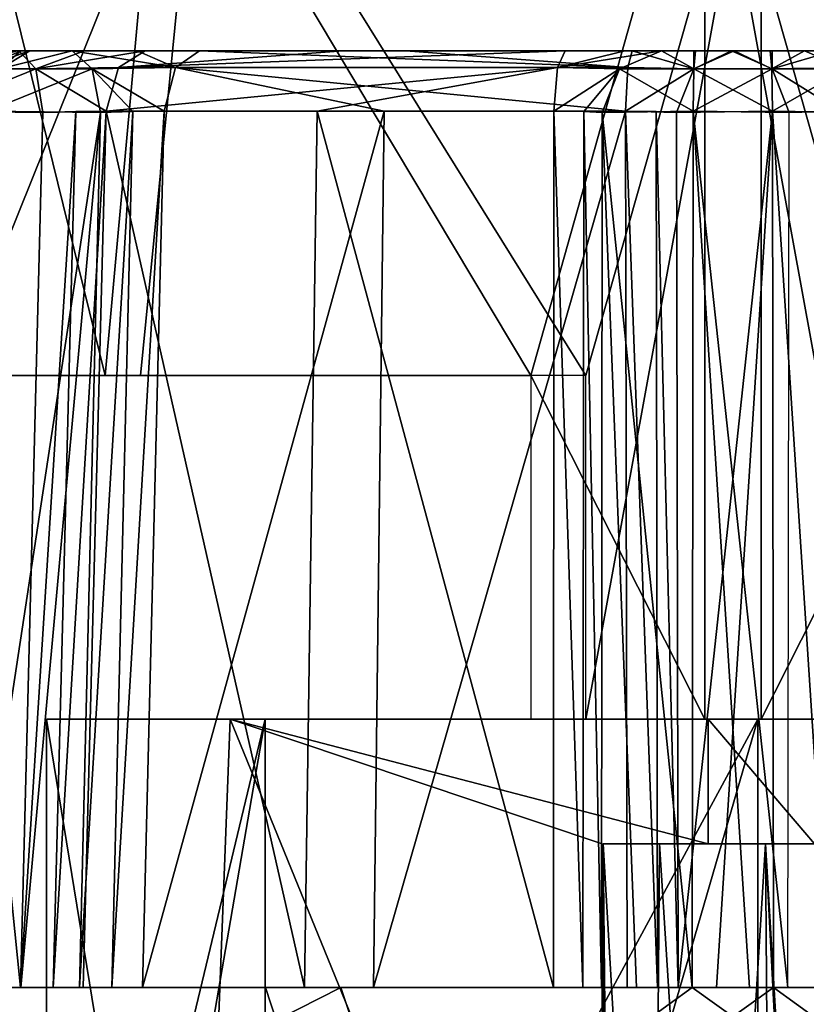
# Model space of a CAD drawing. Header units: millimetres. Extents: x -25 to 25, y -260 to 12.
# Tile 3 of 96: x -15.21 to -8.91, y -254.48 to -246.6. Entities that reach past the tile are written whole.
import ezdxf

# ---------------------------------------------------------------- set-up
doc = ezdxf.new("R2010")
doc.units = ezdxf.units.MM
doc.header["$LTSCALE"] = 65.185185
for name, color, linetype in [('1279', 7, 'CONTINUOUS'), ('1282', 7, 'CONTINUOUS'), ('1283', 7, 'CONTINUOUS'), ('1284', 7, 'CONTINUOUS'), ('1285', 7, 'CONTINUOUS'), ('1286', 7, 'CONTINUOUS'), ('1290', 7, 'CONTINUOUS'), ('1291', 7, 'CONTINUOUS'), ('1294', 7, 'CONTINUOUS'), ('1295', 7, 'CONTINUOUS'), ('1298', 7, 'CONTINUOUS'), ('1304', 7, 'CONTINUOUS'), ('1307', 7, 'CONTINUOUS'), ('1325', 7, 'CONTINUOUS'), ('1326', 7, 'CONTINUOUS'), ('1327', 7, 'CONTINUOUS'), ('1328', 7, 'CONTINUOUS'), ('1329', 7, 'CONTINUOUS'), ('1330', 7, 'CONTINUOUS'), ('1331', 7, 'CONTINUOUS'), ('1332', 7, 'CONTINUOUS'), ('1341', 7, 'CONTINUOUS'), ('1343', 7, 'CONTINUOUS'), ('1344', 7, 'CONTINUOUS'), ('1345', 7, 'CONTINUOUS'), ('1346', 7, 'CONTINUOUS'), ('1347', 7, 'CONTINUOUS'), ('1348', 7, 'CONTINUOUS'), ('1349', 7, 'CONTINUOUS'), ('1351', 7, 'CONTINUOUS'), ('1352', 7, 'CONTINUOUS'), ('1353', 7, 'CONTINUOUS'), ('1355', 7, 'CONTINUOUS'), ('1356', 7, 'CONTINUOUS'), ('1359', 7, 'CONTINUOUS')]:
    doc.layers.add(name, color=color, linetype=linetype)

msp = doc.modelspace()

# ---------------------------------------------------------------- linework, layer by layer
at = {"layer": '1279', "color": 7, "linetype": 'CONTINUOUS'}
for points in [[(-14.9964, -259.5, 195.801), (-13.8055, -259.5, 199.4224), (-14.9964, -252.2, 195.801), (-14.9964, -259.5, 195.801)], [(-14.9964, -252.2, 195.801), (-13.8055, -259.5, 199.4224), (-13.5273, -252.2, 199.7458), (-14.9964, -252.2, 195.801)], [(-13.8055, -259.5, 199.4224), (-10.546, -259.5, 201.3996), (-13.5273, -252.2, 199.7458), (-13.8055, -259.5, 199.4224)], [(-10.546, -253.2, 201.3996), (-9.699, -253.2, 201.4964), (-13.5273, -252.2, 199.7458), (-10.546, -253.2, 201.3996)], [(-13.5273, -252.2, 199.7458), (-9.699, -253.2, 201.4964), (-9.699, -252.2, 201.4964), (-13.5273, -252.2, 199.7458)], [(-10.546, -259.5, 201.3996), (-10.546, -253.2, 201.3996), (-13.5273, -252.2, 199.7458), (-10.546, -259.5, 201.3996)], [(-9.699, -253.2, 201.4964), (-8.8472, -253.2, 201.4611), (-9.699, -252.2, 201.4964), (-9.699, -253.2, 201.4964)], [(-9.699, -252.2, 201.4964), (-8.8472, -253.2, 201.4611), (-5.7542, -252.2, 200.0273), (-9.699, -252.2, 201.4964)]]:
    msp.add_3dface(points, dxfattribs=at)
at = {"layer": '1282', "color": 7, "linetype": 'CONTINUOUS'}
for points in [[(-10.5394, -259.8855, 201.2158), (-10.5197, -259.9724, 201.0623), (-10.5394, -253.2, 201.2158), (-10.5394, -259.8855, 201.2158)], [(-10.5197, -259.9724, 201.0623), (-10.4684, -260, 200.9053), (-10.5394, -253.2, 201.2158), (-10.5197, -259.9724, 201.0623)], [(-10.4684, -260, 200.9053), (-10.1405, -260, 200.5263), (-10.5394, -253.2, 201.2158), (-10.4684, -260, 200.9053)], [(-10.5394, -253.2, 201.2158), (-10.1405, -260, 200.5263), (-10.088, -253.2, 200.4955), (-10.5394, -253.2, 201.2158)], [(-10.1405, -260, 200.5263), (-9.6591, -260, 200.398), (-10.088, -253.2, 200.4955), (-10.1405, -260, 200.5263)], [(-10.088, -253.2, 200.4955), (-9.6591, -260, 200.398), (-9.2386, -253.2, 200.5263), (-10.088, -253.2, 200.4955)], [(-9.6591, -260, 200.398), (-9.1884, -260, 200.5608), (-9.2386, -253.2, 200.5263), (-9.6591, -260, 200.398)], [(-8.8888, -260, 200.9625), (-8.849, -259.9722, 201.1232), (-9.2386, -253.2, 200.5263), (-8.8888, -260, 200.9625)], [(-9.1884, -260, 200.5608), (-8.8888, -260, 200.9625), (-9.2386, -253.2, 200.5263), (-9.1884, -260, 200.5608)], [(-8.849, -259.9722, 201.1232), (-8.8405, -259.8855, 201.2773), (-9.2386, -253.2, 200.5263), (-8.849, -259.9722, 201.1232)], [(-9.2386, -253.2, 200.5263), (-8.8405, -259.8855, 201.2773), (-8.8405, -253.2, 201.2773), (-9.2386, -253.2, 200.5263)]]:
    msp.add_3dface(points, dxfattribs=at)
at = {"layer": '1283', "color": 7, "linetype": 'CONTINUOUS'}
for points in [[(-14.9964, -259.5, 195.801), (-14.9964, -252.2, 195.801), (-13.2458, -252.2, 191.9727), (-14.9964, -259.5, 195.801)], [(-14.5019, -259.5, 193.7128), (-14.9964, -259.5, 195.801), (-13.2458, -252.2, 191.9727), (-14.5019, -259.5, 193.7128)], [(-13.2458, -259.5, 191.9727), (-14.5019, -259.5, 193.7128), (-13.2458, -252.2, 191.9727), (-13.2458, -259.5, 191.9727)], [(-11.4195, -259.5, 190.8458), (-13.2458, -259.5, 191.9727), (-9.301, -252.2, 190.5036), (-11.4195, -259.5, 190.8458)], [(-9.301, -252.2, 190.5036), (-13.2458, -259.5, 191.9727), (-13.2458, -252.2, 191.9727), (-9.301, -252.2, 190.5036)], [(-9.301, -259.5, 190.5036), (-11.4195, -259.5, 190.8458), (-9.301, -252.2, 190.5036), (-9.301, -259.5, 190.5036)], [(-7.2128, -259.5, 190.9981), (-9.301, -259.5, 190.5036), (-5.4727, -252.2, 192.2542), (-7.2128, -259.5, 190.9981)], [(-5.4727, -252.2, 192.2542), (-9.301, -259.5, 190.5036), (-9.301, -252.2, 190.5036), (-5.4727, -252.2, 192.2542)]]:
    msp.add_3dface(points, dxfattribs=at)
at = {"layer": '1284', "color": 7, "linetype": 'CONTINUOUS'}
for points in [[(-14.0764, -244.5, 200.2566), (-15.7459, -244.5, 195.7739), (-14.5271, -249.45, 199.7137), (-14.0764, -244.5, 200.2566)], [(-14.5271, -249.45, 199.7137), (-15.7459, -244.5, 195.7739), (-15.7459, -249.45, 195.7739), (-14.5271, -249.45, 199.7137)], [(-11.1195, -249.45, 202.0365), (-14.0764, -244.5, 200.2566), (-14.5271, -249.45, 199.7137), (-11.1195, -249.45, 202.0365)], [(-9.7261, -244.5, 202.2459), (-14.0764, -244.5, 200.2566), (-11.1195, -249.45, 202.0365), (-9.7261, -244.5, 202.2459)], [(-9.7261, -252.2, 202.2459), (-9.7261, -244.5, 202.2459), (-11.1195, -249.45, 202.0365), (-9.7261, -252.2, 202.2459)], [(-5.2434, -244.5, 200.5764), (-9.7261, -244.5, 202.2459), (-8.3213, -249.45, 202.1378), (-5.2434, -244.5, 200.5764)], [(-8.3213, -249.45, 202.1378), (-9.7261, -244.5, 202.2459), (-8.3213, -252.2, 202.1378), (-8.3213, -249.45, 202.1378)], [(-8.3213, -252.2, 202.1378), (-9.7261, -244.5, 202.2459), (-9.7261, -252.2, 202.2459), (-8.3213, -252.2, 202.1378)], [(-11.1195, -252.2, 202.0365), (-9.7261, -252.2, 202.2459), (-11.1195, -249.45, 202.0365), (-11.1195, -252.2, 202.0365)]]:
    msp.add_3dface(points, dxfattribs=at)
at = {"layer": '1285', "color": 7, "linetype": 'CONTINUOUS'}
for points in [[(-15.7459, -249.45, 195.7739), (-15.7459, -244.5, 195.7739), (-13.7566, -244.5, 191.4236), (-15.7459, -249.45, 195.7739)], [(-15.7459, -249.45, 195.7739), (-13.7566, -244.5, 191.4236), (-14.2453, -249.45, 191.9325), (-15.7459, -249.45, 195.7739)], [(-14.2453, -249.45, 191.9325), (-13.7566, -244.5, 191.4236), (-10.6787, -249.45, 189.8622), (-14.2453, -249.45, 191.9325)], [(-13.7566, -244.5, 191.4236), (-9.2739, -244.5, 189.7541), (-10.6787, -249.45, 189.8622), (-13.7566, -244.5, 191.4236)], [(-10.6787, -249.45, 189.8622), (-9.2739, -244.5, 189.7541), (-10.6787, -252.2, 189.8622), (-10.6787, -249.45, 189.8622)], [(-10.6787, -252.2, 189.8622), (-9.2739, -244.5, 189.7541), (-9.2739, -252.2, 189.7541), (-10.6787, -252.2, 189.8622)], [(-9.2739, -244.5, 189.7541), (-4.9236, -244.5, 191.7434), (-7.8805, -249.45, 189.9635), (-9.2739, -244.5, 189.7541)], [(-9.2739, -252.2, 189.7541), (-9.2739, -244.5, 189.7541), (-7.8805, -249.45, 189.9635), (-9.2739, -252.2, 189.7541)], [(-7.8805, -252.2, 189.9635), (-9.2739, -252.2, 189.7541), (-7.8805, -249.45, 189.9635), (-7.8805, -252.2, 189.9635)]]:
    msp.add_3dface(points, dxfattribs=at)
at = {"layer": '1286', "color": 7, "linetype": 'CONTINUOUS'}
for points in [[(-1.239, -246.85, 196.2991), (-1.4245, -246.85, 196.0108), (-17.761, -246.85, 195.7009), (-1.239, -246.85, 196.2991)], [(-17.761, -246.85, 195.7009), (-1.4245, -246.85, 196.0108), (-17.5551, -246.85, 195.4268), (-17.761, -246.85, 195.7009)], [(-17.5755, -246.85, 195.9892), (-1.239, -246.85, 196.2991), (-17.761, -246.85, 195.7009), (-17.5755, -246.85, 195.9892)], [(-1.4449, -246.85, 196.5732), (-1.239, -246.85, 196.2991), (-17.5755, -246.85, 195.9892), (-1.4449, -246.85, 196.5732)], [(-17.1569, -246.85, 196.3132), (-1.4449, -246.85, 196.5732), (-17.5755, -246.85, 195.9892), (-17.1569, -246.85, 196.3132)], [(-1.4245, -246.85, 196.0108), (-1.8446, -246.85, 195.6847), (-17.5551, -246.85, 195.4268), (-1.4245, -246.85, 196.0108)], [(-17.5551, -246.85, 195.4268), (-1.8446, -246.85, 195.6847), (-17.1138, -246.85, 195.1334), (-17.5551, -246.85, 195.4268)], [(-1.8862, -246.85, 196.8666), (-1.4449, -246.85, 196.5732), (-17.1569, -246.85, 196.3132), (-1.8862, -246.85, 196.8666)], [(-16.9619, -246.85, 196.8055), (-1.8862, -246.85, 196.8666), (-17.1569, -246.85, 196.3132), (-16.9619, -246.85, 196.8055)], [(-17.1138, -246.85, 195.1334), (-1.8446, -246.85, 195.6847), (-16.8839, -246.85, 194.6558), (-17.1138, -246.85, 195.1334)], [(-2.1161, -246.85, 197.3441), (-1.8862, -246.85, 196.8666), (-16.9619, -246.85, 196.8055), (-2.1161, -246.85, 197.3441)], [(-16.5335, -246.85, 198.6184), (-2.1161, -246.85, 197.3441), (-16.9619, -246.85, 196.8055), (-16.5335, -246.85, 198.6184)], [(-1.8446, -246.85, 195.6847), (-2.0387, -246.85, 195.1894), (-16.8839, -246.85, 194.6558), (-1.8446, -246.85, 195.6847)], [(-16.8839, -246.85, 194.6558), (-2.0387, -246.85, 195.1894), (-16.3257, -246.85, 192.8795), (-16.8839, -246.85, 194.6558)], [(-2.6738, -246.85, 199.1192), (-2.1161, -246.85, 197.3441), (-16.5335, -246.85, 198.6184), (-2.6738, -246.85, 199.1192)], [(-3.6509, -246.85, 200.7029), (-2.6738, -246.85, 199.1192), (-16.5335, -246.85, 198.6184), (-3.6509, -246.85, 200.7029)], [(-15.6718, -246.85, 200.2707), (-3.6509, -246.85, 200.7029), (-16.5335, -246.85, 198.6184), (-15.6718, -246.85, 200.2707)], [(-2.0387, -246.85, 195.1894), (-2.4675, -246.85, 193.3789), (-16.3257, -246.85, 192.8795), (-2.0387, -246.85, 195.1894)], [(-16.3257, -246.85, 192.8795), (-2.4675, -246.85, 193.3789), (-15.3476, -246.85, 191.2953), (-16.3257, -246.85, 192.8795)], [(-3.8639, -246.85, 201.1901), (-3.6509, -246.85, 200.7029), (-15.6718, -246.85, 200.2707), (-3.8639, -246.85, 201.1901)], [(-15.4966, -246.85, 200.7708), (-3.8639, -246.85, 201.1901), (-15.6718, -246.85, 200.2707), (-15.4966, -246.85, 200.7708)], [(-3.7974, -246.85, 201.7179), (-3.8639, -246.85, 201.1901), (-15.6012, -246.85, 201.2905), (-3.7974, -246.85, 201.7179)], [(-15.6012, -246.85, 201.2905), (-3.8639, -246.85, 201.1901), (-15.4966, -246.85, 200.7708), (-15.6012, -246.85, 201.2905)], [(-14.6925, -246.85, 201.6358), (-3.7974, -246.85, 201.7179), (-15.6012, -246.85, 201.2905), (-14.6925, -246.85, 201.6358)], [(-15.5529, -246.85, 201.6299), (-14.6925, -246.85, 201.6358), (-15.6012, -246.85, 201.2905), (-15.5529, -246.85, 201.6299)], [(-15.2179, -246.85, 201.7026), (-14.6925, -246.85, 201.6358), (-15.5529, -246.85, 201.6299), (-15.2179, -246.85, 201.7026)], [(-2.4675, -246.85, 193.3789), (-3.3283, -246.85, 191.7292), (-15.3476, -246.85, 191.2953), (-2.4675, -246.85, 193.3789)], [(-15.3476, -246.85, 191.2953), (-3.3283, -246.85, 191.7292), (-15.136, -246.85, 190.8086), (-15.3476, -246.85, 191.2953)], [(-3.3988, -246.85, 190.7095), (-4.3093, -246.85, 190.3639), (-15.2026, -246.85, 190.2821), (-3.3988, -246.85, 190.7095)], [(-15.2026, -246.85, 190.2821), (-4.3093, -246.85, 190.3639), (-14.271, -246.85, 190.0034), (-15.2026, -246.85, 190.2821)], [(-15.136, -246.85, 190.8086), (-3.3988, -246.85, 190.7095), (-15.2026, -246.85, 190.2821), (-15.136, -246.85, 190.8086)], [(-15.1299, -246.85, 189.9471), (-15.2026, -246.85, 190.2821), (-14.271, -246.85, 190.0034), (-15.1299, -246.85, 189.9471)], [(-3.5034, -246.85, 191.229), (-3.3988, -246.85, 190.7095), (-15.136, -246.85, 190.8086), (-3.5034, -246.85, 191.229)], [(-3.3283, -246.85, 191.7292), (-3.5034, -246.85, 191.229), (-15.136, -246.85, 190.8086), (-3.3283, -246.85, 191.7292)], [(-14.7905, -246.85, 189.8988), (-15.1299, -246.85, 189.9471), (-14.271, -246.85, 190.0034), (-14.7905, -246.85, 189.8988)], [(-4.729, -246.85, 201.9966), (-3.7974, -246.85, 201.7179), (-14.6925, -246.85, 201.6358), (-4.729, -246.85, 201.9966)], [(-14.2073, -246.85, 201.8457), (-4.729, -246.85, 201.9966), (-14.6925, -246.85, 201.6358), (-14.2073, -246.85, 201.8457)], [(-14.271, -246.85, 190.0034), (-4.3093, -246.85, 190.3639), (-13.7708, -246.85, 189.8283), (-14.271, -246.85, 190.0034)], [(-5.2292, -246.85, 202.1717), (-4.729, -246.85, 201.9966), (-14.2073, -246.85, 201.8457), (-5.2292, -246.85, 202.1717)], [(-12.6215, -246.85, 202.8252), (-5.2292, -246.85, 202.1717), (-14.2073, -246.85, 201.8457), (-12.6215, -246.85, 202.8252)], [(-4.3093, -246.85, 190.3639), (-4.7961, -246.85, 190.1517), (-13.7708, -246.85, 189.8283), (-4.3093, -246.85, 190.3639)], [(-13.7708, -246.85, 189.8283), (-4.7961, -246.85, 190.1517), (-12.1201, -246.85, 188.9671), (-13.7708, -246.85, 189.8283)], [(-6.8796, -246.85, 203.0328), (-5.2292, -246.85, 202.1717), (-12.6215, -246.85, 202.8252), (-6.8796, -246.85, 203.0328)], [(-8.6909, -246.85, 203.4615), (-6.8796, -246.85, 203.0328), (-12.6215, -246.85, 202.8252), (-8.6909, -246.85, 203.4615)], [(-10.8443, -246.85, 203.3839), (-8.6909, -246.85, 203.4615), (-12.6215, -246.85, 202.8252), (-10.8443, -246.85, 203.3839)], [(-6.3802, -246.85, 189.174), (-8.1562, -246.85, 188.616), (-12.1201, -246.85, 188.9671), (-6.3802, -246.85, 189.174)], [(-12.1201, -246.85, 188.9671), (-8.1562, -246.85, 188.616), (-10.3059, -246.85, 188.5379), (-12.1201, -246.85, 188.9671)], [(-4.7961, -246.85, 190.1517), (-6.3802, -246.85, 189.174), (-12.1201, -246.85, 188.9671), (-4.7961, -246.85, 190.1517)], [(-9.1852, -246.85, 203.6558), (-8.6909, -246.85, 203.4615), (-10.8443, -246.85, 203.3839), (-9.1852, -246.85, 203.6558)], [(-10.3669, -246.85, 203.6136), (-9.1852, -246.85, 203.6558), (-10.8443, -246.85, 203.3839), (-10.3669, -246.85, 203.6136)], [(-9.5108, -246.85, 204.0755), (-9.1852, -246.85, 203.6558), (-10.3669, -246.85, 203.6136), (-9.5108, -246.85, 204.0755)], [(-10.0732, -246.85, 204.0552), (-9.5108, -246.85, 204.0755), (-10.3669, -246.85, 203.6136), (-10.0732, -246.85, 204.0552)], [(-10.3059, -246.85, 188.5379), (-8.1562, -246.85, 188.616), (-8.6334, -246.85, 188.3862), (-10.3059, -246.85, 188.5379)], [(-9.814, -246.85, 188.3436), (-10.3059, -246.85, 188.5379), (-8.6334, -246.85, 188.3862), (-9.814, -246.85, 188.3436)], [(-9.7991, -246.85, 204.261), (-9.5108, -246.85, 204.0755), (-10.0732, -246.85, 204.0552), (-9.7991, -246.85, 204.261)], [(-9.4892, -246.85, 187.9245), (-9.814, -246.85, 188.3436), (-8.9268, -246.85, 187.9449), (-9.4892, -246.85, 187.9245)], [(-8.9268, -246.85, 187.9449), (-9.814, -246.85, 188.3436), (-8.6334, -246.85, 188.3862), (-8.9268, -246.85, 187.9449)], [(-9.2009, -246.85, 187.739), (-9.4892, -246.85, 187.9245), (-8.9268, -246.85, 187.9449), (-9.2009, -246.85, 187.739)]]:
    msp.add_3dface(points, dxfattribs=at)
at = {"layer": '1290', "color": 7, "linetype": 'CONTINUOUS'}
for points in [[(-12.589, -256.35, 204.4533), (-16.0901, -254.35, 202.1295), (-16.9678, -256.35, 201.0232), (-12.589, -256.35, 204.4533)], [(-13.2423, -254.35, 204.1839), (-16.0901, -254.35, 202.1295), (-12.589, -256.35, 204.4533), (-13.2423, -254.35, 204.1839)], [(-9.8256, -254.35, 204.9941), (-13.2423, -254.35, 204.1839), (-12.589, -256.35, 204.4533), (-9.8256, -254.35, 204.9941)], [(-7.0304, -256.35, 204.6545), (-9.8256, -254.35, 204.9941), (-12.589, -256.35, 204.4533), (-7.0304, -256.35, 204.6545)], [(-6.3593, -254.35, 204.4331), (-9.8256, -254.35, 204.9941), (-7.0304, -256.35, 204.6545), (-6.3593, -254.35, 204.4331)]]:
    msp.add_3dface(points, dxfattribs=at)
at = {"layer": '1291', "color": 7, "linetype": 'CONTINUOUS'}
msp.add_3dface([(-9.1744, -254.35, 187.0059), (-8.727, -254.35, 187.1633), (-5.7577, -254.35, 187.8161), (-9.1744, -254.35, 187.0059)], dxfattribs=at)
at = {"layer": '1294', "color": 7, "linetype": 'CONTINUOUS'}
for points in [[(-9.368, -254.35, 204.8695), (-9.8256, -254.35, 204.9941), (-6.3593, -254.35, 204.4331), (-9.368, -254.35, 204.8695)], [(-9.0606, -254.35, 204.5079), (-9.368, -254.35, 204.8695), (-6.3593, -254.35, 204.4331), (-9.0606, -254.35, 204.5079)], [(-8.8979, -254.35, 204.3018), (-9.0606, -254.35, 204.5079), (-6.3593, -254.35, 204.4331), (-8.8979, -254.35, 204.3018)]]:
    msp.add_3dface(points, dxfattribs=at)
at = {"layer": '1295', "color": 7, "linetype": 'CONTINUOUS'}
for points in [[(-15.6784, -254.35, 202.365), (-16.0901, -254.35, 202.1295), (-13.2423, -254.35, 204.1839), (-15.6784, -254.35, 202.365)], [(-15.2053, -254.35, 202.3269), (-15.6784, -254.35, 202.365), (-13.2423, -254.35, 204.1839), (-15.2053, -254.35, 202.3269)], [(-14.9435, -254.35, 202.2963), (-15.2053, -254.35, 202.3269), (-13.2423, -254.35, 204.1839), (-14.9435, -254.35, 202.2963)], [(-14.7045, -254.35, 202.4014), (-14.9435, -254.35, 202.2963), (-13.2423, -254.35, 204.1839), (-14.7045, -254.35, 202.4014)], [(-12.9308, -254.35, 203.5027), (-14.7045, -254.35, 202.4014), (-13.2423, -254.35, 204.1839), (-12.9308, -254.35, 203.5027)], [(-10.273, -254.35, 204.8367), (-12.9308, -254.35, 203.5027), (-13.2423, -254.35, 204.1839), (-10.273, -254.35, 204.8367)], [(-9.8256, -254.35, 204.9941), (-10.273, -254.35, 204.8367), (-13.2423, -254.35, 204.1839), (-9.8256, -254.35, 204.9941)], [(-10.9376, -254.35, 204.1239), (-12.9308, -254.35, 203.5027), (-10.273, -254.35, 204.8367), (-10.9376, -254.35, 204.1239)], [(-10.9376, -254.35, 204.1239), (-10.273, -254.35, 204.8367), (-10.5537, -254.35, 204.4539), (-10.9376, -254.35, 204.1239)], [(-10.9376, -254.35, 204.1239), (-10.5537, -254.35, 204.4539), (-10.7018, -254.35, 204.236), (-10.9376, -254.35, 204.1239)]]:
    msp.add_3dface(points, dxfattribs=at)
at = {"layer": '1298', "color": 7, "linetype": 'CONTINUOUS'}
for points in [[(-15.6295, -254.35, 189.4099), (-15.2019, -254.35, 189.2049), (-12.6407, -254.35, 187.5669), (-15.6295, -254.35, 189.4099)], [(-14.2279, -254.35, 189.239), (-15.2019, -254.35, 189.2049), (-14.7328, -254.35, 189.2771), (-14.2279, -254.35, 189.239)], [(-15.2019, -254.35, 189.2049), (-14.2279, -254.35, 189.239), (-12.6407, -254.35, 187.5669), (-15.2019, -254.35, 189.2049)], [(-14.2279, -254.35, 189.239), (-14.7328, -254.35, 189.2771), (-14.4739, -254.35, 189.3265), (-14.2279, -254.35, 189.239)], [(-14.2279, -254.35, 189.239), (-12.3793, -254.35, 188.2689), (-12.6407, -254.35, 187.5669), (-14.2279, -254.35, 189.239)], [(-9.9396, -254.35, 187.492), (-9.632, -254.35, 187.1305), (-12.6407, -254.35, 187.5669), (-9.9396, -254.35, 187.492)], [(-10.103, -254.35, 187.6987), (-9.9396, -254.35, 187.492), (-12.6407, -254.35, 187.5669), (-10.103, -254.35, 187.6987)], [(-9.632, -254.35, 187.1305), (-9.1744, -254.35, 187.0059), (-12.6407, -254.35, 187.5669), (-9.632, -254.35, 187.1305)], [(-10.3464, -254.35, 187.7934), (-10.103, -254.35, 187.6987), (-12.6407, -254.35, 187.5669), (-10.3464, -254.35, 187.7934)], [(-12.3793, -254.35, 188.2689), (-10.3464, -254.35, 187.7934), (-12.6407, -254.35, 187.5669), (-12.3793, -254.35, 188.2689)]]:
    msp.add_3dface(points, dxfattribs=at)
at = {"layer": '1304', "color": 7, "linetype": 'CONTINUOUS'}
for points in [[(-14.5197, -247.3325, 202.2362), (-14.7045, -254.35, 202.4014), (-12.9308, -254.35, 203.5027), (-14.5197, -247.3325, 202.2362)], [(-14.5197, -247.3325, 202.2362), (-12.9308, -254.35, 203.5027), (-12.8289, -247.3326, 203.2799), (-14.5197, -247.3325, 202.2362)], [(-12.9308, -254.35, 203.5027), (-10.9376, -254.35, 204.1239), (-12.8289, -247.3326, 203.2799), (-12.9308, -254.35, 203.5027)], [(-10.9376, -254.35, 204.1239), (-10.9335, -247.3325, 203.8761), (-12.8289, -247.3326, 203.2799), (-10.9376, -254.35, 204.1239)]]:
    msp.add_3dface(points, dxfattribs=at)
at = {"layer": '1307', "color": 7, "linetype": 'CONTINUOUS'}
for points in [[(-14.2279, -254.35, 189.239), (-14.0556, -247.3325, 189.4171), (-12.2938, -247.3326, 188.4984), (-14.2279, -254.35, 189.239)], [(-12.3793, -254.35, 188.2689), (-14.2279, -254.35, 189.239), (-12.2938, -247.3326, 188.4984), (-12.3793, -254.35, 188.2689)], [(-10.3602, -247.3325, 188.0409), (-10.3464, -254.35, 187.7934), (-12.3793, -254.35, 188.2689), (-10.3602, -247.3325, 188.0409)], [(-10.3602, -247.3325, 188.0409), (-12.3793, -254.35, 188.2689), (-12.2938, -247.3326, 188.4984), (-10.3602, -247.3325, 188.0409)]]:
    msp.add_3dface(points, dxfattribs=at)
at = {"layer": '1325', "color": 7, "linetype": 'CONTINUOUS'}
for points in [[(-9.1852, -246.85, 203.6558), (-9.5108, -246.85, 204.0755), (-9.1858, -246.9944, 204.2094), (-9.1852, -246.85, 203.6558)], [(-8.6909, -246.85, 203.4615), (-9.1852, -246.85, 203.6558), (-9.1858, -246.9944, 204.2094), (-8.6909, -246.85, 203.4615)], [(-8.6909, -246.85, 203.4615), (-9.1858, -246.9944, 204.2094), (-8.6579, -246.9846, 203.8012), (-8.6909, -246.85, 203.4615)], [(-9.1858, -246.9944, 204.2094), (-8.6398, -247.3326, 203.9586), (-8.6579, -246.9846, 203.8012), (-9.1858, -246.9944, 204.2094)], [(-9.1858, -246.9944, 204.2094), (-9.0485, -247.3442, 204.2659), (-8.6398, -247.3326, 203.9586), (-9.1858, -246.9944, 204.2094)], [(-8.6398, -247.3326, 203.9586), (-9.0485, -247.3442, 204.2659), (-8.8861, -247.3365, 204.0559), (-8.6398, -247.3326, 203.9586)]]:
    msp.add_3dface(points, dxfattribs=at)
at = {"layer": '1326', "color": 7, "linetype": 'CONTINUOUS'}
for points in [[(-10.273, -254.35, 204.8367), (-10.548, -247.3442, 204.2116), (-10.5537, -254.35, 204.4539), (-10.273, -254.35, 204.8367)], [(-9.8172, -247.3333, 204.7604), (-10.548, -247.3442, 204.2116), (-9.8256, -254.35, 204.9941), (-9.8172, -247.3333, 204.7604)], [(-9.8256, -254.35, 204.9941), (-10.548, -247.3442, 204.2116), (-10.273, -254.35, 204.8367), (-9.8256, -254.35, 204.9941)], [(-9.368, -254.35, 204.8695), (-9.8172, -247.3333, 204.7604), (-9.8256, -254.35, 204.9941), (-9.368, -254.35, 204.8695)], [(-9.0485, -247.3442, 204.2659), (-9.8172, -247.3333, 204.7604), (-9.0606, -254.35, 204.5079), (-9.0485, -247.3442, 204.2659)], [(-9.0606, -254.35, 204.5079), (-9.8172, -247.3333, 204.7604), (-9.368, -254.35, 204.8695), (-9.0606, -254.35, 204.5079)]]:
    msp.add_3dface(points, dxfattribs=at)
at = {"layer": '1327', "color": 7, "linetype": 'CONTINUOUS'}
for points in [[(-10.9335, -247.3325, 203.8761), (-10.9376, -254.35, 204.1239), (-10.7018, -254.35, 204.236), (-10.9335, -247.3325, 203.8761)], [(-10.6947, -247.3365, 203.9905), (-10.9335, -247.3325, 203.8761), (-10.7018, -254.35, 204.236), (-10.6947, -247.3365, 203.9905)], [(-10.5537, -254.35, 204.4539), (-10.6947, -247.3365, 203.9905), (-10.7018, -254.35, 204.236), (-10.5537, -254.35, 204.4539)], [(-10.548, -247.3442, 204.2116), (-10.6947, -247.3365, 203.9905), (-10.5537, -254.35, 204.4539), (-10.548, -247.3442, 204.2116)]]:
    msp.add_3dface(points, dxfattribs=at)
at = {"layer": '1328', "color": 7, "linetype": 'CONTINUOUS'}
for points in [[(-10.0732, -246.85, 204.0552), (-10.3669, -246.85, 203.6136), (-10.9061, -246.984, 203.7188), (-10.0732, -246.85, 204.0552)], [(-10.0732, -246.85, 204.0552), (-10.9061, -246.984, 203.7188), (-10.407, -246.9944, 204.1652), (-10.0732, -246.85, 204.0552)], [(-10.3669, -246.85, 203.6136), (-10.8443, -246.85, 203.3839), (-10.9061, -246.984, 203.7188), (-10.3669, -246.85, 203.6136)], [(-10.9061, -246.984, 203.7188), (-10.9335, -247.3325, 203.8761), (-10.407, -246.9944, 204.1652), (-10.9061, -246.984, 203.7188)], [(-10.407, -246.9944, 204.1652), (-10.9335, -247.3325, 203.8761), (-10.6947, -247.3365, 203.9905), (-10.407, -246.9944, 204.1652)], [(-10.548, -247.3442, 204.2116), (-10.407, -246.9944, 204.1652), (-10.6947, -247.3365, 203.9905), (-10.548, -247.3442, 204.2116)]]:
    msp.add_3dface(points, dxfattribs=at)
at = {"layer": '1329', "color": 7, "linetype": 'CONTINUOUS'}
for points in [[(-10.8443, -246.85, 203.3839), (-12.6215, -246.85, 202.8252), (-14.4202, -246.984, 202.1115), (-10.8443, -246.85, 203.3839)], [(-10.9061, -246.984, 203.7188), (-10.8443, -246.85, 203.3839), (-14.4202, -246.984, 202.1115), (-10.9061, -246.984, 203.7188)], [(-12.6215, -246.85, 202.8252), (-14.2073, -246.85, 201.8457), (-14.4202, -246.984, 202.1115), (-12.6215, -246.85, 202.8252)], [(-14.5197, -247.3325, 202.2362), (-12.8289, -247.3326, 203.2799), (-10.9061, -246.984, 203.7188), (-14.5197, -247.3325, 202.2362)], [(-14.5197, -247.3325, 202.2362), (-10.9061, -246.984, 203.7188), (-14.4202, -246.984, 202.1115), (-14.5197, -247.3325, 202.2362)], [(-12.8289, -247.3326, 203.2799), (-10.9335, -247.3325, 203.8761), (-10.9061, -246.984, 203.7188), (-12.8289, -247.3326, 203.2799)]]:
    msp.add_3dface(points, dxfattribs=at)
at = {"layer": '1330', "color": 7, "linetype": 'CONTINUOUS'}
for points in [[(-14.6925, -246.85, 201.6358), (-15.2179, -246.85, 201.7026), (-15.0828, -246.9944, 202.0271), (-14.6925, -246.85, 201.6358)], [(-14.2073, -246.85, 201.8457), (-14.6925, -246.85, 201.6358), (-15.0828, -246.9944, 202.0271), (-14.2073, -246.85, 201.8457)], [(-14.2073, -246.85, 201.8457), (-15.0828, -246.9944, 202.0271), (-14.4202, -246.984, 202.1115), (-14.2073, -246.85, 201.8457)], [(-15.0828, -246.9944, 202.0271), (-14.5197, -247.3325, 202.2362), (-14.4202, -246.984, 202.1115), (-15.0828, -246.9944, 202.0271)], [(-15.0828, -246.9944, 202.0271), (-15.0258, -247.3442, 202.1636), (-14.5197, -247.3325, 202.2362), (-15.0828, -246.9944, 202.0271)], [(-14.5197, -247.3325, 202.2362), (-15.0258, -247.3442, 202.1636), (-14.7625, -247.3365, 202.1304), (-14.5197, -247.3325, 202.2362)]]:
    msp.add_3dface(points, dxfattribs=at)
at = {"layer": '1331', "color": 7, "linetype": 'CONTINUOUS'}
for points in [[(-15.0258, -247.3442, 202.1636), (-15.2053, -254.35, 202.3269), (-14.7625, -247.3365, 202.1304), (-15.0258, -247.3442, 202.1636)], [(-15.2053, -254.35, 202.3269), (-14.9435, -254.35, 202.2963), (-14.7625, -247.3365, 202.1304), (-15.2053, -254.35, 202.3269)], [(-14.7045, -254.35, 202.4014), (-14.5197, -247.3325, 202.2362), (-14.9435, -254.35, 202.2963), (-14.7045, -254.35, 202.4014)], [(-14.9435, -254.35, 202.2963), (-14.5197, -247.3325, 202.2362), (-14.7625, -247.3365, 202.1304), (-14.9435, -254.35, 202.2963)]]:
    msp.add_3dface(points, dxfattribs=at)
at = {"layer": '1332', "color": 7, "linetype": 'CONTINUOUS'}
for points in [[(-15.0258, -247.3442, 202.1636), (-15.9188, -247.3333, 201.9703), (-15.2053, -254.35, 202.3269), (-15.0258, -247.3442, 202.1636)], [(-15.2053, -254.35, 202.3269), (-15.9188, -247.3333, 201.9703), (-15.6784, -254.35, 202.365), (-15.2053, -254.35, 202.3269)]]:
    msp.add_3dface(points, dxfattribs=at)
at = {"layer": '1341', "color": 7, "linetype": 'CONTINUOUS'}
for points in [[(-15.3476, -246.85, 191.2953), (-15.136, -246.85, 190.8086), (-15.5271, -246.9944, 190.4172), (-15.3476, -246.85, 191.2953)], [(-15.136, -246.85, 190.8086), (-15.2026, -246.85, 190.2821), (-15.5271, -246.9944, 190.4172), (-15.136, -246.85, 190.8086)]]:
    msp.add_3dface(points, dxfattribs=at)
at = {"layer": '1343', "color": 7, "linetype": 'CONTINUOUS'}
for points in [[(-15.4703, -247.3333, 189.5812), (-14.5654, -247.3442, 189.4525), (-15.6295, -254.35, 189.4099), (-15.4703, -247.3333, 189.5812)], [(-15.6295, -254.35, 189.4099), (-14.5654, -247.3442, 189.4525), (-15.2019, -254.35, 189.2049), (-15.6295, -254.35, 189.4099)], [(-15.2019, -254.35, 189.2049), (-14.5654, -247.3442, 189.4525), (-14.7328, -254.35, 189.2771), (-15.2019, -254.35, 189.2049)]]:
    msp.add_3dface(points, dxfattribs=at)
at = {"layer": '1344', "color": 7, "linetype": 'CONTINUOUS'}
for points in [[(-14.5654, -247.3442, 189.4525), (-14.3054, -247.3365, 189.5051), (-14.7328, -254.35, 189.2771), (-14.5654, -247.3442, 189.4525)], [(-14.7328, -254.35, 189.2771), (-14.3054, -247.3365, 189.5051), (-14.4739, -254.35, 189.3265), (-14.7328, -254.35, 189.2771)], [(-14.0556, -247.3325, 189.4171), (-14.2279, -254.35, 189.239), (-14.4739, -254.35, 189.3265), (-14.0556, -247.3325, 189.4171)], [(-14.3054, -247.3365, 189.5051), (-14.0556, -247.3325, 189.4171), (-14.4739, -254.35, 189.3265), (-14.3054, -247.3365, 189.5051)]]:
    msp.add_3dface(points, dxfattribs=at)
at = {"layer": '1345', "color": 7, "linetype": 'CONTINUOUS'}
for points in [[(-14.7905, -246.85, 189.8988), (-14.271, -246.85, 190.0034), (-13.9638, -246.9839, 189.5477), (-14.7905, -246.85, 189.8988)], [(-14.7905, -246.85, 189.8988), (-13.9638, -246.9839, 189.5477), (-14.6323, -246.9944, 189.585), (-14.7905, -246.85, 189.8988)], [(-14.271, -246.85, 190.0034), (-13.7708, -246.85, 189.8283), (-13.9638, -246.9839, 189.5477), (-14.271, -246.85, 190.0034)], [(-13.9638, -246.9839, 189.5477), (-14.0556, -247.3325, 189.4171), (-14.6323, -246.9944, 189.585), (-13.9638, -246.9839, 189.5477)], [(-14.6323, -246.9944, 189.585), (-14.0556, -247.3325, 189.4171), (-14.3054, -247.3365, 189.5051), (-14.6323, -246.9944, 189.585)], [(-14.5654, -247.3442, 189.4525), (-14.6323, -246.9944, 189.585), (-14.3054, -247.3365, 189.5051), (-14.5654, -247.3442, 189.4525)]]:
    msp.add_3dface(points, dxfattribs=at)
at = {"layer": '1346', "color": 7, "linetype": 'CONTINUOUS'}
for points in [[(-13.9638, -246.9839, 189.5477), (-13.7708, -246.85, 189.8283), (-10.3423, -246.984, 188.1994), (-13.9638, -246.9839, 189.5477)], [(-13.7708, -246.85, 189.8283), (-12.1201, -246.85, 188.9671), (-10.3423, -246.984, 188.1994), (-13.7708, -246.85, 189.8283)], [(-12.1201, -246.85, 188.9671), (-10.3059, -246.85, 188.5379), (-10.3423, -246.984, 188.1994), (-12.1201, -246.85, 188.9671)], [(-12.2938, -247.3326, 188.4984), (-14.0556, -247.3325, 189.4171), (-13.9638, -246.9839, 189.5477), (-12.2938, -247.3326, 188.4984)], [(-10.3602, -247.3325, 188.0409), (-12.2938, -247.3326, 188.4984), (-13.9638, -246.9839, 189.5477), (-10.3602, -247.3325, 188.0409)], [(-10.3602, -247.3325, 188.0409), (-13.9638, -246.9839, 189.5477), (-10.3423, -246.984, 188.1994), (-10.3602, -247.3325, 188.0409)]]:
    msp.add_3dface(points, dxfattribs=at)
at = {"layer": '1347', "color": 7, "linetype": 'CONTINUOUS'}
for points in [[(-10.3059, -246.85, 188.5379), (-9.8142, -246.9944, 187.7906), (-10.3423, -246.984, 188.1994), (-10.3059, -246.85, 188.5379)], [(-10.3059, -246.85, 188.5379), (-9.814, -246.85, 188.3436), (-9.8142, -246.9944, 187.7906), (-10.3059, -246.85, 188.5379)], [(-9.814, -246.85, 188.3436), (-9.4892, -246.85, 187.9245), (-9.8142, -246.9944, 187.7906), (-9.814, -246.85, 188.3436)], [(-9.8142, -246.9944, 187.7906), (-10.3602, -247.3325, 188.0409), (-10.3423, -246.984, 188.1994), (-9.8142, -246.9944, 187.7906)], [(-9.8142, -246.9944, 187.7906), (-9.951, -247.3442, 187.7343), (-10.3602, -247.3325, 188.0409), (-9.8142, -246.9944, 187.7906)], [(-10.3602, -247.3325, 188.0409), (-9.951, -247.3442, 187.7343), (-10.1137, -247.3365, 187.944), (-10.3602, -247.3325, 188.0409)]]:
    msp.add_3dface(points, dxfattribs=at)
at = {"layer": '1348', "color": 7, "linetype": 'CONTINUOUS'}
for points in [[(-10.3464, -254.35, 187.7934), (-10.3602, -247.3325, 188.0409), (-10.103, -254.35, 187.6987), (-10.3464, -254.35, 187.7934)], [(-10.103, -254.35, 187.6987), (-10.3602, -247.3325, 188.0409), (-10.1137, -247.3365, 187.944), (-10.103, -254.35, 187.6987)], [(-9.951, -247.3442, 187.7343), (-9.9396, -254.35, 187.492), (-10.1137, -247.3365, 187.944), (-9.951, -247.3442, 187.7343)], [(-9.9396, -254.35, 187.492), (-10.103, -254.35, 187.6987), (-10.1137, -247.3365, 187.944), (-9.9396, -254.35, 187.492)]]:
    msp.add_3dface(points, dxfattribs=at)
at = {"layer": '1349', "color": 7, "linetype": 'CONTINUOUS'}
for points in [[(-9.951, -247.3442, 187.7343), (-9.1828, -247.3333, 187.2396), (-9.9396, -254.35, 187.492), (-9.951, -247.3442, 187.7343)], [(-9.9396, -254.35, 187.492), (-9.1828, -247.3333, 187.2396), (-9.632, -254.35, 187.1305), (-9.9396, -254.35, 187.492)], [(-9.632, -254.35, 187.1305), (-9.1828, -247.3333, 187.2396), (-9.1744, -254.35, 187.0059), (-9.632, -254.35, 187.1305)], [(-9.1828, -247.3333, 187.2396), (-8.452, -247.3442, 187.7884), (-8.727, -254.35, 187.1633), (-9.1828, -247.3333, 187.2396)], [(-9.1744, -254.35, 187.0059), (-9.1828, -247.3333, 187.2396), (-8.727, -254.35, 187.1633), (-9.1744, -254.35, 187.0059)]]:
    msp.add_3dface(points, dxfattribs=at)
at = {"layer": '1351', "color": 7, "linetype": 'CONTINUOUS'}
msp.add_3dface([(-8.9268, -246.85, 187.9449), (-8.6334, -246.85, 188.3862), (-8.593, -246.9944, 187.8348), (-8.9268, -246.85, 187.9449)], dxfattribs=at)
at = {"layer": '1352', "color": 7, "linetype": 'CONTINUOUS'}
for points in [[(-9.4892, -246.85, 187.9245), (-9.1882, -246.9944, 187.3878), (-9.8142, -246.9944, 187.7906), (-9.4892, -246.85, 187.9245)], [(-9.4892, -246.85, 187.9245), (-9.2009, -246.85, 187.739), (-9.1882, -246.9944, 187.3878), (-9.4892, -246.85, 187.9245)], [(-9.2009, -246.85, 187.739), (-8.9268, -246.85, 187.9449), (-9.1882, -246.9944, 187.3878), (-9.2009, -246.85, 187.739)], [(-8.9268, -246.85, 187.9449), (-8.593, -246.9944, 187.8348), (-9.1882, -246.9944, 187.3878), (-8.9268, -246.85, 187.9449)], [(-9.951, -247.3442, 187.7343), (-9.8142, -246.9944, 187.7906), (-9.1828, -247.3333, 187.2396), (-9.951, -247.3442, 187.7343)], [(-9.8142, -246.9944, 187.7906), (-9.1882, -246.9944, 187.3878), (-9.1828, -247.3333, 187.2396), (-9.8142, -246.9944, 187.7906)], [(-9.1882, -246.9944, 187.3878), (-8.593, -246.9944, 187.8348), (-9.1828, -247.3333, 187.2396), (-9.1882, -246.9944, 187.3878)], [(-8.593, -246.9944, 187.8348), (-8.452, -247.3442, 187.7884), (-9.1828, -247.3333, 187.2396), (-8.593, -246.9944, 187.8348)]]:
    msp.add_3dface(points, dxfattribs=at)
at = {"layer": '1353', "color": 7, "linetype": 'CONTINUOUS'}
for points in [[(-15.2026, -246.85, 190.2821), (-15.3693, -246.9944, 189.6897), (-15.5271, -246.9944, 190.4172), (-15.2026, -246.85, 190.2821)], [(-15.2026, -246.85, 190.2821), (-15.1299, -246.85, 189.9471), (-15.3693, -246.9944, 189.6897), (-15.2026, -246.85, 190.2821)], [(-15.1299, -246.85, 189.9471), (-14.7905, -246.85, 189.8988), (-15.3693, -246.9944, 189.6897), (-15.1299, -246.85, 189.9471)], [(-14.7905, -246.85, 189.8988), (-14.6323, -246.9944, 189.585), (-15.3693, -246.9944, 189.6897), (-14.7905, -246.85, 189.8988)], [(-14.6323, -246.9944, 189.585), (-14.5654, -247.3442, 189.4525), (-15.4703, -247.3333, 189.5812), (-14.6323, -246.9944, 189.585)], [(-15.3693, -246.9944, 189.6897), (-14.6323, -246.9944, 189.585), (-15.4703, -247.3333, 189.5812), (-15.3693, -246.9944, 189.6897)]]:
    msp.add_3dface(points, dxfattribs=at)
at = {"layer": '1355', "color": 7, "linetype": 'CONTINUOUS'}
for points in [[(-15.2179, -246.85, 201.7026), (-15.8103, -246.9944, 201.8693), (-15.0828, -246.9944, 202.0271), (-15.2179, -246.85, 201.7026)], [(-15.0828, -246.9944, 202.0271), (-15.8103, -246.9944, 201.8693), (-15.9188, -247.3333, 201.9703), (-15.0828, -246.9944, 202.0271)], [(-15.0258, -247.3442, 202.1636), (-15.0828, -246.9944, 202.0271), (-15.9188, -247.3333, 201.9703), (-15.0258, -247.3442, 202.1636)]]:
    msp.add_3dface(points, dxfattribs=at)
at = {"layer": '1356', "color": 7, "linetype": 'CONTINUOUS'}
for points in [[(-10.0732, -246.85, 204.0552), (-10.407, -246.9944, 204.1652), (-9.8118, -246.9944, 204.6122), (-10.0732, -246.85, 204.0552)], [(-9.7991, -246.85, 204.261), (-10.0732, -246.85, 204.0552), (-9.8118, -246.9944, 204.6122), (-9.7991, -246.85, 204.261)], [(-9.5108, -246.85, 204.0755), (-9.7991, -246.85, 204.261), (-9.8118, -246.9944, 204.6122), (-9.5108, -246.85, 204.0755)], [(-9.5108, -246.85, 204.0755), (-9.8118, -246.9944, 204.6122), (-9.1858, -246.9944, 204.2094), (-9.5108, -246.85, 204.0755)], [(-10.407, -246.9944, 204.1652), (-10.548, -247.3442, 204.2116), (-9.8172, -247.3333, 204.7604), (-10.407, -246.9944, 204.1652)], [(-9.8118, -246.9944, 204.6122), (-10.407, -246.9944, 204.1652), (-9.8172, -247.3333, 204.7604), (-9.8118, -246.9944, 204.6122)], [(-9.1858, -246.9944, 204.2094), (-9.8118, -246.9944, 204.6122), (-9.8172, -247.3333, 204.7604), (-9.1858, -246.9944, 204.2094)], [(-9.0485, -247.3442, 204.2659), (-9.1858, -246.9944, 204.2094), (-9.8172, -247.3333, 204.7604), (-9.0485, -247.3442, 204.2659)]]:
    msp.add_3dface(points, dxfattribs=at)
at = {"layer": '1359', "color": 7, "linetype": 'CONTINUOUS'}
for points in [[(-16.585, -256.35, 190.45), (-15.6295, -254.35, 189.4099), (-12.6407, -254.35, 187.5669), (-16.585, -256.35, 190.45)], [(-11.9696, -256.35, 187.3455), (-16.585, -256.35, 190.45), (-12.6407, -254.35, 187.5669), (-11.9696, -256.35, 187.3455)], [(-9.1744, -254.35, 187.0059), (-11.9696, -256.35, 187.3455), (-12.6407, -254.35, 187.5669), (-9.1744, -254.35, 187.0059)], [(-11.9696, -256.35, 187.3455), (-9.1744, -254.35, 187.0059), (-6.411, -256.35, 187.5467), (-11.9696, -256.35, 187.3455)], [(-9.1744, -254.35, 187.0059), (-5.7577, -254.35, 187.8161), (-6.411, -256.35, 187.5467), (-9.1744, -254.35, 187.0059)]]:
    msp.add_3dface(points, dxfattribs=at)

doc.saveas('drawing.dxf')
